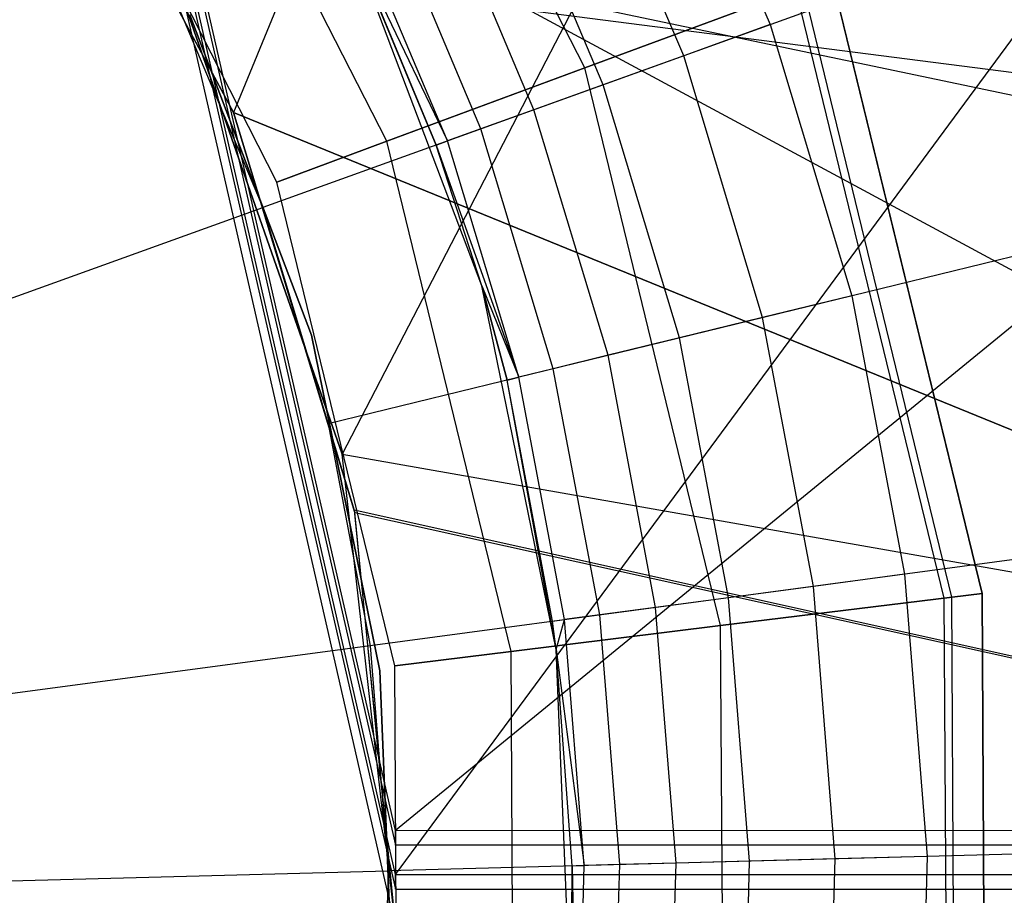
# Model space of a CAD drawing. Extents: x 0.1 to 16.1, y -3 to 3.
# Tile 35 of 65: x 8.327 to 8.466, y 0.005 to 0.128. Entities that reach past the tile are written whole.
import ezdxf

# ---------------------------------------------------------------- set-up
doc = ezdxf.new("R2010")
doc.units = 0
doc.header["$LTSCALE"] = 2.54
doc.layers.get('0').update_dxf_attribs({"color": 13, "linetype": 'CONTINUOUS'})

# ---------------------------------------------------------------- blocks, each defined once
blk = doc.blocks.new('DROPS_WOOD_D_PM_STL')
at = {"color": 0}
for p, q in [((9.3568, 0.81357, 16.44716), (8.38, 0.01362, 16.34983)), ((9.3568, 0.81357, 16.44716), (8.38, 0.01362, 16.34983)), ((8.38, 0.00745, 28.33293), (8.97008, 0.80749, 28.24432)), ((8.38, 0.00745, 28.33293), (8.97008, 0.80749, 28.24432)), ((8.6386, 0.8, 20.89945), (8.35716, 0.11481, 20.86558)), ((8.6386, 0.8, 20.89945), (8.35716, 0.11481, 20.86558)), ((8.75179, 0.8, 32.39413), (8.3725, 0.06666, 32.36353)), ((8.75179, 0.8, 32.39413), (8.3725, 0.06666, 32.36353)), ((8.64096, 0.2023, 2.22278), (8.36132, 0.10145, 2.19005)), ((8.64096, 0.2023, 2.22278), (8.36132, 0.10145, 2.19005)), ((8.40668, 0.12111, 213.31155), (8.36994, 0.19318, 213.31155)), ((8.40668, 0.12111, 213.31155), (8.36994, 0.19318, 213.31155)), ((8.40668, 0.12111, 213.4656), (8.36994, 0.19318, 213.4656)), ((8.40668, 0.12111, 213.4656), (8.36994, 0.19318, 213.4656)), ((8.37878, 0.11077, 213.33528), (8.34518, 0.17668, 213.33528)), ((8.37878, 0.11077, 213.33528), (8.34518, 0.17668, 213.33528)), ((8.37878, 0.11077, 213.44189), (8.34518, 0.17668, 213.44189)), ((8.37878, 0.11077, 213.44189), (8.34518, 0.17668, 213.44189)), ((8.32939, 0.16674, 27.84569), (8.6386, 0, 27.80972)), ((8.32939, 0.16674, 27.84569), (8.6386, 0, 27.80972)), ((8.32939, 0.16674, 27.84569), (8.35716, 0.11481, 27.84359)), ((8.32939, 0.16674, 27.84569), (8.35716, 0.11481, 27.84359)), ((8.35716, 0.11481, 20.86558), (8.32953, 0.16654, 20.86349)), ((8.35716, 0.11481, 20.86558), (8.32953, 0.16654, 20.86349)), ((8.3633, 0.10503, 213.36956), (8.33144, 0.16753, 213.36956)), ((8.3633, 0.10503, 213.40759), (8.33144, 0.16753, 213.40759)), ((8.3633, 0.10503, 213.36956), (8.33144, 0.16753, 213.36956)), ((8.3633, 0.10503, 213.40759), (8.33144, 0.16753, 213.40759)), ((8.41724, 0.16399, 16.33972), (8.43276, 0.12721, 16.33972)), ((8.41724, 0.16399, 16.33972), (8.43276, 0.12721, 16.33972)), ((8.42059, 0.12282, 16.33802), (8.4056, 0.15833, 16.33802)), ((8.42059, 0.12282, 16.33802), (8.4056, 0.15833, 16.33802)), ((8.40924, 0.11873, 16.33303), (8.39476, 0.15306, 16.33303)), ((8.40924, 0.11873, 16.33303), (8.39476, 0.15306, 16.33303)), ((8.3995, 0.11522, 16.32508), (8.38545, 0.14853, 16.32508)), ((8.3995, 0.11522, 16.32508), (8.38545, 0.14853, 16.32508)), ((8.39203, 0.11253, 16.31472), (8.3783, 0.14505, 16.31472)), ((8.39203, 0.11253, 16.31472), (8.3783, 0.14505, 16.31472)), ((8.38, 0.01362, 16.34983), (8.35029, 0.14379, 16.34884)), ((8.38, 0.01362, 16.34983), (8.35029, 0.14379, 16.34884)), ((8.38733, 0.11083, 16.30267), (8.37381, 0.14287, 16.30267)), ((8.38733, 0.11083, 16.30267), (8.37381, 0.14287, 16.30267)), ((8.35029, 0.14172, 20.35341), (8.38, 0.01156, 20.35547)), ((8.97008, 0.01151, 20.44449), (8.35029, 0.14172, 20.35341)), ((8.97008, 0.01151, 20.44449), (8.35029, 0.14172, 20.35341)), ((8.35029, 0.14172, 20.35341), (8.38, 0.01156, 20.35547)), ((8.65928, 0.14152, 2.22278), (8.37051, 0.07097, 2.19005)), ((8.65928, 0.14152, 2.22278), (8.37051, 0.07097, 2.19005)), ((8.39217, 0.09042, 16.03972), (8.37362, 0.13933, 16.03972)), ((8.37362, 0.13933, 16.03972), (8.38573, 0.11025, 16.28972)), ((8.38573, 0.11025, 16.28972), (8.37362, 0.13933, 16.28972)), ((8.37362, 0.13933, 16.03972), (8.38573, 0.11025, 16.28972)), ((8.39217, 0.09042, 16.03972), (8.37362, 0.13933, 16.03972)), ((8.37362, 0.13933, 16.28972), (8.38733, 0.11083, 16.30267)), ((8.37362, 0.13933, 16.28972), (8.38733, 0.11083, 16.30267)), ((8.38573, 0.11025, 16.28972), (8.37362, 0.13933, 16.28972)), ((8.38, 0.00745, 28.33293), (8.35029, 0.13761, 28.33513)), ((8.38, 0.00745, 28.33293), (8.35029, 0.13761, 28.33513)), ((8.35029, 0.13555, 32.3397), (9.3568, 0.00543, 32.24166)), ((8.35029, 0.13555, 32.3397), (9.3568, 0.00543, 32.24166)), ((8.35029, 0.13555, 32.3397), (8.38, 0.00538, 32.33857)), ((8.35029, 0.13555, 32.3397), (8.38, 0.00538, 32.33857)), ((8.40668, 0.12111, 213.31155), (8.44146, 0.134, 213.30308)), ((8.40668, 0.12111, 213.31155), (8.44146, 0.134, 213.30308)), ((8.44146, 0.134, 213.47407), (8.40668, 0.12111, 213.4656)), ((8.44146, 0.134, 213.47407), (8.40668, 0.12111, 213.4656)), ((8.44146, 0.134, 213.38308), (8.46262, 0.04703, 213.38308)), ((8.46262, 0.04703, 213.30308), (8.44146, 0.134, 213.30308)), ((8.44146, 0.134, 213.47407), (8.46262, 0.04703, 213.47407)), ((8.46262, 0.04703, 213.30308), (8.44146, 0.134, 213.30308)), ((8.44146, 0.134, 213.47407), (8.46262, 0.04703, 213.47407)), ((8.46262, 0.04703, 213.39407), (8.44146, 0.134, 213.39407)), ((8.46262, 0.04703, 213.39407), (8.44146, 0.134, 213.39407)), ((8.44146, 0.134, 213.38308), (8.46262, 0.04703, 213.38308)), ((8.4573, 0.04638, 213.38735), (8.43643, 0.13214, 213.38735)), ((8.4573, 0.04638, 213.38735), (8.43643, 0.13214, 213.38735)), ((8.45835, 0.04651, 213.39202), (8.43743, 0.13251, 213.39202)), ((8.45835, 0.04651, 213.39202), (8.43743, 0.13251, 213.39202)), ((8.34894, 0.13078, 2.19005), (8.36132, 0.10145, 2.19005)), ((8.34894, 0.13078, 2.19005), (8.36132, 0.10145, 2.19005)), ((8.3725, 0.06666, 32.36353), (8.35029, 0.13017, 32.36249)), ((8.35029, 0.13017, 38.3564), (8.38, 0, 38.3564)), ((8.35029, 0.13017, 38.3564), (8.38, 0, 38.3564)), ((8.35029, 0.13017, 38.3564), (8.3725, 0.06666, 32.36353)), ((8.35029, 0.13017, 38.3564), (8.3725, 0.06666, 32.36353)), ((8.3725, 0.06666, 32.36353), (8.35029, 0.13017, 32.36249)), ((8.35103, 0.12861, 28.35251), (8.36815, 0.08347, 28.35251)), ((8.36815, 0.08347, 27.85251), (8.35103, 0.12861, 27.85251)), ((8.36815, 0.08347, 27.85251), (8.35103, 0.12861, 27.85251)), ((8.35103, 0.12861, 28.35251), (8.36815, 0.08347, 28.35251)), ((8.35103, 0.12861, 20.86645), (8.36815, 0.08347, 20.86645)), ((8.36815, 0.08347, 20.36645), (8.35103, 0.12861, 20.36645)), ((8.36815, 0.08347, 20.36645), (8.35103, 0.12861, 20.36645)), ((8.35103, 0.12861, 20.86645), (8.36815, 0.08347, 20.86645)), ((8.43276, 0.12721, 16.33972), (8.42059, 0.12282, 16.33802)), ((8.43276, 0.12721, 16.33972), (8.42059, 0.12282, 16.33802)), ((8.43276, 0.12721, 16.33972), (8.44429, 0.089, 16.33972)), ((8.43276, 0.12721, 16.33972), (8.44429, 0.089, 16.33972)), ((8.42059, 0.12282, 16.33802), (8.40924, 0.11873, 16.33303)), ((8.42059, 0.12282, 16.33802), (8.40924, 0.11873, 16.33303)), ((8.43171, 0.08593, 16.33802), (8.42059, 0.12282, 16.33802)), ((8.43171, 0.08593, 16.33802), (8.42059, 0.12282, 16.33802)), ((8.37878, 0.11077, 213.33528), (8.40668, 0.12111, 213.31155)), ((8.37878, 0.11077, 213.33528), (8.40668, 0.12111, 213.31155)), ((8.40668, 0.12111, 213.4656), (8.37878, 0.11077, 213.44189)), ((8.40668, 0.12111, 213.4656), (8.37878, 0.11077, 213.44189)), ((8.4258, 0.04251, 213.31155), (8.40668, 0.12111, 213.31155)), ((8.4258, 0.04251, 213.31155), (8.40668, 0.12111, 213.31155)), ((8.4258, 0.04251, 213.4656), (8.40668, 0.12111, 213.4656)), ((8.4258, 0.04251, 213.4656), (8.40668, 0.12111, 213.4656)), ((8.40924, 0.11873, 16.33303), (8.3995, 0.11522, 16.32508)), ((8.40924, 0.11873, 16.33303), (8.3995, 0.11522, 16.32508)), ((8.42, 0.08306, 16.33303), (8.40924, 0.11873, 16.33303)), ((8.42, 0.08306, 16.33303), (8.40924, 0.11873, 16.33303)), ((8.3995, 0.11522, 16.32508), (8.39203, 0.11253, 16.31472)), ((8.3995, 0.11522, 16.32508), (8.39203, 0.11253, 16.31472)), ((8.40994, 0.08061, 16.32508), (8.3995, 0.11522, 16.32508)), ((8.40994, 0.08061, 16.32508), (8.3995, 0.11522, 16.32508)), ((8.37425, 0.05845, 20.86698), (8.35716, 0.11481, 20.86558)), ((8.35716, 0.11481, 20.86558), (8.6386, 0, 20.89945)), ((8.6386, 0, 27.80972), (8.35716, 0.11481, 27.84359)), ((8.35716, 0.11481, 27.84359), (8.37418, 0.0588, 27.8422)), ((8.35716, 0.11481, 20.86558), (8.6386, 0, 20.89945)), ((8.6386, 0, 27.80972), (8.35716, 0.11481, 27.84359)), ((8.37425, 0.05845, 20.86698), (8.35716, 0.11481, 20.86558)), ((8.35716, 0.11481, 27.84359), (8.37418, 0.0588, 27.8422)), ((8.35716, 0.11481, 27.84359), (8.35716, 0.11481, 20.86558)), ((8.35716, 0.11481, 27.84359), (8.35716, 0.11481, 20.86558)), ((8.39203, 0.11253, 16.31472), (8.38733, 0.11083, 16.30267)), ((8.39203, 0.11253, 16.31472), (8.38733, 0.11083, 16.30267)), ((8.40222, 0.07872, 16.31472), (8.39203, 0.11253, 16.31472)), ((8.40222, 0.07872, 16.31472), (8.39203, 0.11253, 16.31472)), ((8.3633, 0.10503, 213.36956), (8.37878, 0.11077, 213.33528)), ((8.3633, 0.10503, 213.36956), (8.37878, 0.11077, 213.33528)), ((8.37878, 0.11077, 213.44189), (8.3633, 0.10503, 213.40759)), ((8.37878, 0.11077, 213.44189), (8.3633, 0.10503, 213.40759)), ((8.39627, 0.03888, 213.33528), (8.37878, 0.11077, 213.33528)), ((8.39627, 0.03888, 213.33528), (8.37878, 0.11077, 213.33528)), ((8.39627, 0.03888, 213.44189), (8.37878, 0.11077, 213.44189)), ((8.39627, 0.03888, 213.44189), (8.37878, 0.11077, 213.44189)), ((8.38573, 0.11025, 16.28972), (8.38733, 0.11083, 16.30267)), ((8.38573, 0.11025, 16.28972), (8.38733, 0.11083, 16.30267)), ((8.39217, 0.09042, 16.03972), (8.38573, 0.11025, 16.28972)), ((8.39217, 0.09042, 16.03972), (8.38573, 0.11025, 16.28972)), ((8.39217, 0.09042, 16.28972), (8.38573, 0.11025, 16.28972)), ((8.38573, 0.11025, 16.28972), (8.39737, 0.07754, 16.30267)), ((8.38573, 0.11025, 16.28972), (8.39737, 0.07754, 16.30267)), ((8.39217, 0.09042, 16.28972), (8.38573, 0.11025, 16.28972)), ((8.39737, 0.07754, 16.30267), (8.38733, 0.11083, 16.30267)), ((8.39737, 0.07754, 16.30267), (8.38733, 0.11083, 16.30267)), ((8.37989, 0.03686, 213.36956), (8.3633, 0.10503, 213.36956)), ((8.37989, 0.03686, 213.40759), (8.3633, 0.10503, 213.40759)), ((8.3633, 0.10503, 213.40759), (8.3633, 0.10503, 213.36956)), ((8.37989, 0.03686, 213.36956), (8.3633, 0.10503, 213.36956)), ((8.3633, 0.10503, 213.40759), (8.3633, 0.10503, 213.36956)), ((8.37989, 0.03686, 213.40759), (8.3633, 0.10503, 213.40759)), ((8.08, 0, 2.18815), (8.36132, 0.10145, 2.19005)), ((8.08, 0, 2.18815), (8.36132, 0.10145, 2.19005)), ((8.36132, 0.10145, 2.19005), (8.37051, 0.07097, 2.19005)), ((8.36132, 0.10145, 2.19005), (8.37051, 0.07097, 2.19005)), ((8.40263, 0.03917, 16.03972), (8.39217, 0.09042, 16.03972)), ((8.39217, 0.09042, 16.03972), (8.39217, 0.09042, 16.28972)), ((8.39217, 0.09042, 16.03972), (8.39217, 0.09042, 16.28972)), ((8.39217, 0.09042, 16.03972), (8.39571, 0.07713, 16.28972)), ((8.39571, 0.07713, 16.28972), (8.39217, 0.09042, 16.28972)), ((8.39217, 0.09042, 16.03972), (8.39571, 0.07713, 16.28972)), ((8.40263, 0.03917, 16.03972), (8.39217, 0.09042, 16.03972)), ((8.39217, 0.09042, 16.28972), (8.39737, 0.07754, 16.30267)), ((8.39571, 0.07713, 16.28972), (8.39217, 0.09042, 16.28972)), ((8.39217, 0.09042, 16.28972), (8.39737, 0.07754, 16.30267)), ((8.44429, 0.089, 16.33972), (8.43171, 0.08593, 16.33802)), ((8.44429, 0.089, 16.33972), (8.43171, 0.08593, 16.33802)), ((8.44429, 0.089, 16.33972), (8.45168, 0.04977, 16.33972)), ((8.44429, 0.089, 16.33972), (8.45168, 0.04977, 16.33972)), ((8.43171, 0.08593, 16.33802), (8.42, 0.08306, 16.33303)), ((8.43171, 0.08593, 16.33802), (8.42, 0.08306, 16.33303)), ((8.43886, 0.04805, 16.33802), (8.43171, 0.08593, 16.33802)), ((8.43886, 0.04805, 16.33802), (8.43171, 0.08593, 16.33802)), ((8.36815, 0.08347, 28.35251), (8.37781, 0.03616, 28.35251)), ((8.37781, 0.03616, 27.85251), (8.36815, 0.08347, 27.85251)), ((8.36815, 0.08347, 27.85251), (8.36815, 0.08347, 28.35251)), ((8.36815, 0.08347, 27.85251), (8.36815, 0.08347, 28.35251)), ((8.37781, 0.03616, 27.85251), (8.36815, 0.08347, 27.85251)), ((8.36815, 0.08347, 28.35251), (8.37781, 0.03616, 28.35251)), ((8.36815, 0.08347, 20.86645), (8.37781, 0.03616, 20.86645)), ((8.37781, 0.03616, 20.36645), (8.36815, 0.08347, 20.36645)), ((8.36815, 0.08347, 20.36645), (8.36815, 0.08347, 20.86645)), ((8.36815, 0.08347, 20.36645), (8.36815, 0.08347, 20.86645)), ((8.37781, 0.03616, 20.36645), (8.36815, 0.08347, 20.36645)), ((8.36815, 0.08347, 20.86645), (8.37781, 0.03616, 20.86645)), ((8.42, 0.08306, 16.33303), (8.40994, 0.08061, 16.32508)), ((8.42, 0.08306, 16.33303), (8.40994, 0.08061, 16.32508)), ((8.4269, 0.04645, 16.33303), (8.42, 0.08306, 16.33303)), ((8.4269, 0.04645, 16.33303), (8.42, 0.08306, 16.33303)), ((8.40994, 0.08061, 16.32508), (8.40222, 0.07872, 16.31472)), ((8.40994, 0.08061, 16.32508), (8.40222, 0.07872, 16.31472)), ((8.41664, 0.04508, 16.32508), (8.40994, 0.08061, 16.32508)), ((8.41664, 0.04508, 16.32508), (8.40994, 0.08061, 16.32508)), ((8.67104, 0.07915, 2.22278), (8.37641, 0.03969, 2.19005)), ((8.67104, 0.07915, 2.22278), (8.37641, 0.03969, 2.19005)), ((8.40222, 0.07872, 16.31472), (8.39737, 0.07754, 16.30267)), ((8.40222, 0.07872, 16.31472), (8.39737, 0.07754, 16.30267)), ((8.40876, 0.04402, 16.31472), (8.40222, 0.07872, 16.31472)), ((8.40876, 0.04402, 16.31472), (8.40222, 0.07872, 16.31472)), ((8.39571, 0.07713, 16.28972), (8.39737, 0.07754, 16.30267)), ((8.39571, 0.07713, 16.28972), (8.39737, 0.07754, 16.30267)), ((8.40263, 0.03917, 16.03972), (8.39571, 0.07713, 16.28972)), ((8.40263, 0.03917, 16.03972), (8.39571, 0.07713, 16.28972)), ((8.40212, 0.04314, 16.28972), (8.39571, 0.07713, 16.28972)), ((8.40212, 0.04314, 16.28972), (8.39571, 0.07713, 16.28972)), ((8.40381, 0.04336, 16.30267), (8.39737, 0.07754, 16.30267)), ((8.40381, 0.04336, 16.30267), (8.39737, 0.07754, 16.30267)), ((8.37051, 0.07097, 2.19005), (8.37641, 0.03969, 2.19005)), ((8.37051, 0.07097, 2.19005), (8.37641, 0.03969, 2.19005)), ((8.38, 0, 32.3639), (8.3725, 0.06666, 32.36353)), ((8.3725, 0.06666, 32.36353), (8.75179, 0, 32.39413)), ((8.3725, 0.06666, 32.36353), (8.75179, 0, 32.39413)), ((8.38, 0, 38.3564), (8.3725, 0.06666, 32.36353)), ((8.38, 0, 32.3639), (8.3725, 0.06666, 32.36353)), ((8.38, 0, 38.3564), (8.3725, 0.06666, 32.36353)), ((8.37418, 0.0588, 27.8422), (8.38, 0, 27.84171)), ((8.6386, 0, 27.80972), (8.37418, 0.0588, 27.8422)), ((8.6386, 0, 27.80972), (8.37418, 0.0588, 27.8422)), ((8.37418, 0.0588, 27.8422), (8.37425, 0.05845, 20.86698)), ((8.37418, 0.0588, 27.8422), (8.38, 0, 27.84171)), ((8.37418, 0.0588, 27.8422), (8.37425, 0.05845, 20.86698)), ((8.38, 0, 20.86747), (8.37425, 0.05845, 20.86698)), ((8.37425, 0.05845, 20.86698), (8.6386, 0, 20.89945)), ((8.37425, 0.05845, 20.86698), (8.6386, 0, 20.89945)), ((8.38, 0, 20.86747), (8.37425, 0.05845, 20.86698)), ((8.45168, 0.04977, 16.33972), (8.43886, 0.04805, 16.33802)), ((8.45168, 0.04977, 16.33972), (8.43886, 0.04805, 16.33802)), ((8.45168, 0.04977, 16.33972), (8.45487, 0.00998, 16.33972)), ((8.45168, 0.04977, 16.33972), (8.45487, 0.00998, 16.33972)), ((8.43886, 0.04805, 16.33802), (8.4269, 0.04645, 16.33303)), ((8.43886, 0.04805, 16.33802), (8.4269, 0.04645, 16.33303)), ((8.44193, 0.00964, 16.33802), (8.43886, 0.04805, 16.33802)), ((8.44193, 0.00964, 16.33802), (8.43886, 0.04805, 16.33802)), ((8.4269, 0.04645, 16.33303), (8.41664, 0.04508, 16.32508)), ((8.4269, 0.04645, 16.33303), (8.41664, 0.04508, 16.32508)), ((8.4258, 0.04251, 213.31155), (8.46262, 0.04703, 213.30308)), ((8.4258, 0.04251, 213.31155), (8.46262, 0.04703, 213.30308)), ((8.46262, 0.04703, 213.47407), (8.4258, 0.04251, 213.4656)), ((8.46262, 0.04703, 213.47407), (8.4258, 0.04251, 213.4656)), ((8.42988, 0.00932, 16.33303), (8.4269, 0.04645, 16.33303)), ((8.42988, 0.00932, 16.33303), (8.4269, 0.04645, 16.33303)), ((8.46262, 0.04703, 213.38308), (8.4573, 0.04638, 213.38735)), ((8.46262, 0.04703, 213.38308), (8.4573, 0.04638, 213.38735)), ((8.4573, 0.04638, 213.38735), (8.45835, 0.04651, 213.39202)), ((8.4573, 0.04638, 213.38735), (8.45835, 0.04651, 213.39202)), ((8.45782, -0.04188, 213.38735), (8.4573, 0.04638, 213.38735)), ((8.45782, -0.04188, 213.38735), (8.4573, 0.04638, 213.38735)), ((8.45835, 0.04651, 213.39202), (8.46262, 0.04703, 213.39407)), ((8.45835, 0.04651, 213.39202), (8.46262, 0.04703, 213.39407)), ((8.45888, -0.042, 213.39202), (8.45835, 0.04651, 213.39202)), ((8.45888, -0.042, 213.39202), (8.45835, 0.04651, 213.39202)), ((8.46262, 0.04703, 213.38308), (8.46315, -0.04247, 213.38308)), ((8.46315, -0.04247, 213.30308), (8.46262, 0.04703, 213.30308)), ((8.46262, 0.04703, 213.47407), (8.46315, -0.04247, 213.47407)), ((8.46315, -0.04247, 213.30308), (8.46262, 0.04703, 213.30308)), ((8.46262, 0.04703, 213.47407), (8.46315, -0.04247, 213.47407)), ((8.46315, -0.04247, 213.39407), (8.46262, 0.04703, 213.39407)), ((8.46315, -0.04247, 213.39407), (8.46262, 0.04703, 213.39407)), ((8.46262, 0.04703, 213.38308), (8.46315, -0.04247, 213.38308)), ((8.41664, 0.04508, 16.32508), (8.40876, 0.04402, 16.31472)), ((8.41664, 0.04508, 16.32508), (8.40876, 0.04402, 16.31472)), ((8.41952, 0.00904, 16.32508), (8.41664, 0.04508, 16.32508)), ((8.41952, 0.00904, 16.32508), (8.41664, 0.04508, 16.32508)), ((8.40212, 0.04314, 16.28972), (8.40381, 0.04336, 16.30267)), ((8.40263, 0.03917, 16.03972), (8.40212, 0.04314, 16.28972)), ((8.40263, 0.03917, 16.28972), (8.40212, 0.04314, 16.28972)), ((8.40263, 0.03917, 16.03972), (8.40212, 0.04314, 16.28972)), ((8.40263, 0.03917, 16.28972), (8.40381, 0.04336, 16.30267)), ((8.40876, 0.04402, 16.31472), (8.40381, 0.04336, 16.30267)), ((8.40876, 0.04402, 16.31472), (8.40381, 0.04336, 16.30267)), ((8.40659, 0.0087, 16.30267), (8.40381, 0.04336, 16.30267)), ((8.40659, 0.0087, 16.30267), (8.40381, 0.04336, 16.30267)), ((8.41158, 0.00883, 16.31472), (8.40876, 0.04402, 16.31472)), ((8.41158, 0.00883, 16.31472), (8.40876, 0.04402, 16.31472)), ((8.39627, 0.03888, 213.33528), (8.4258, 0.04251, 213.31155)), ((8.39627, 0.03888, 213.33528), (8.4258, 0.04251, 213.31155)), ((8.4258, 0.04251, 213.4656), (8.39627, 0.03888, 213.44189)), ((8.4258, 0.04251, 213.4656), (8.39627, 0.03888, 213.44189)), ((8.42628, -0.03839, 213.31155), (8.4258, 0.04251, 213.31155)), ((8.42628, -0.03839, 213.31155), (8.4258, 0.04251, 213.31155)), ((8.42628, -0.03839, 213.4656), (8.4258, 0.04251, 213.4656)), ((8.42628, -0.03839, 213.4656), (8.4258, 0.04251, 213.4656)), ((8.37641, 0.03969, 2.19005), (8.08, 0, 2.18815)), ((8.37641, 0.03969, 2.19005), (8.08, 0, 2.18815)), ((8.37641, 0.03969, 2.19005), (8.37895, 0.00796, 2.19005)), ((8.37641, 0.03969, 2.19005), (8.37895, 0.00796, 2.19005)), ((8.37989, 0.03686, 213.36956), (8.39627, 0.03888, 213.33528)), ((8.37989, 0.03686, 213.36956), (8.39627, 0.03888, 213.33528)), ((8.39627, 0.03888, 213.44189), (8.37989, 0.03686, 213.40759)), ((8.39627, 0.03888, 213.44189), (8.37989, 0.03686, 213.40759)), ((8.39671, -0.03511, 213.33528), (8.39627, 0.03888, 213.33528)), ((8.39671, -0.03511, 213.33528), (8.39627, 0.03888, 213.33528)), ((8.39671, -0.03511, 213.44189), (8.39627, 0.03888, 213.44189)), ((8.39671, -0.03511, 213.44189), (8.39627, 0.03888, 213.44189)), ((8.40474, -0.01309, 16.03972), (8.40263, 0.03917, 16.03972)), ((8.40488, 0.00865, 16.28972), (8.40263, 0.03917, 16.03972)), ((8.40474, -0.01309, 16.03972), (8.40263, 0.03917, 16.03972)), ((8.40488, 0.00865, 16.28972), (8.40263, 0.03917, 16.03972)), ((8.40488, 0.00865, 16.28972), (8.40263, 0.03917, 16.28972)), ((8.40263, 0.03917, 16.28972), (8.40263, 0.03917, 16.03972)), ((8.40263, 0.03917, 16.28972), (8.40263, 0.03917, 16.03972)), ((8.40263, 0.03917, 16.28972), (8.40659, 0.0087, 16.30267)), ((8.40263, 0.03917, 16.28972), (8.40659, 0.0087, 16.30267)), ((8.40488, 0.00865, 16.28972), (8.40263, 0.03917, 16.28972)), ((8.37781, 0.03616, 28.35251), (8.37976, -0.01208, 28.35251)), ((8.37976, -0.01208, 27.85251), (8.37781, 0.03616, 27.85251)), ((8.37781, 0.03616, 27.85251), (8.37781, 0.03616, 28.35251)), ((8.37781, 0.03616, 27.85251), (8.37781, 0.03616, 28.35251)), ((8.37976, -0.01208, 27.85251), (8.37781, 0.03616, 27.85251)), ((8.37781, 0.03616, 28.35251), (8.37976, -0.01208, 28.35251)), ((8.37781, 0.03616, 20.86645), (8.37976, -0.01208, 20.86645)), ((8.37976, -0.01208, 20.36645), (8.37781, 0.03616, 20.36645)), ((8.37781, 0.03616, 20.36645), (8.37781, 0.03616, 20.86645)), ((8.37781, 0.03616, 20.36645), (8.37781, 0.03616, 20.86645)), ((8.37976, -0.01208, 20.36645), (8.37781, 0.03616, 20.36645)), ((8.37781, 0.03616, 20.86645), (8.37976, -0.01208, 20.86645)), ((8.3803, -0.03329, 213.36956), (8.37989, 0.03686, 213.36956)), ((8.3803, -0.03329, 213.40759), (8.37989, 0.03686, 213.40759)), ((8.37989, 0.03686, 213.40759), (8.37989, 0.03686, 213.36956)), ((8.3803, -0.03329, 213.36956), (8.37989, 0.03686, 213.36956)), ((8.37989, 0.03686, 213.40759), (8.37989, 0.03686, 213.36956)), ((8.3803, -0.03329, 213.40759), (8.37989, 0.03686, 213.40759)), ((8.67611, 0.01587, 2.22278), (8.37895, 0.00796, 2.19005)), ((8.67611, 0.01587, 2.22278), (8.37895, 0.00796, 2.19005)), ((9.3568, 0.01357, 16.44675), (8.38, 0.01362, 16.34983)), ((8.38, 0.01156, 20.35547), (8.38, 0.01362, 16.34983)), ((9.3568, 0.01357, 16.44675), (8.38, 0.01362, 16.34983)), ((8.38, 0.01156, 20.35547), (8.38, 0.01362, 16.34983)), ((8.97008, 0.01151, 20.44449), (8.38, 0.01156, 20.35547)), ((8.97008, 0.01151, 20.44449), (8.38, 0.01156, 20.35547)), ((8.45487, 0.00998, 16.33972), (8.44193, 0.00964, 16.33802)), ((8.45487, 0.00998, 16.33972), (8.44193, 0.00964, 16.33802)), ((8.45487, 0.00998, 16.33972), (8.4538, -0.02992, 16.33972)), ((8.45487, 0.00998, 16.33972), (8.4538, -0.02992, 16.33972)), ((8.40474, -0.01309, 16.03972), (8.40488, 0.00865, 16.28972)), ((8.40474, -0.01309, 16.28972), (8.40488, 0.00865, 16.28972)), ((8.40474, -0.01309, 16.03972), (8.40488, 0.00865, 16.28972)), ((8.40474, -0.01309, 16.28972), (8.40488, 0.00865, 16.28972)), ((8.40488, 0.00865, 16.28972), (8.40659, 0.0087, 16.30267)), ((8.40488, 0.00865, 16.28972), (8.40659, 0.0087, 16.30267)), ((8.40488, 0.00865, 16.28972), (8.40566, -0.02607, 16.30267)), ((8.40488, 0.00865, 16.28972), (8.40566, -0.02607, 16.30267)), ((8.40566, -0.02607, 16.30267), (8.40659, 0.0087, 16.30267)), ((8.40566, -0.02607, 16.30267), (8.40659, 0.0087, 16.30267)), ((8.41158, 0.00883, 16.31472), (8.40659, 0.0087, 16.30267)), ((8.41158, 0.00883, 16.31472), (8.40659, 0.0087, 16.30267)), ((8.41064, -0.02646, 16.31472), (8.41158, 0.00883, 16.31472)), ((8.41064, -0.02646, 16.31472), (8.41158, 0.00883, 16.31472)), ((8.41952, 0.00904, 16.32508), (8.41158, 0.00883, 16.31472)), ((8.41952, 0.00904, 16.32508), (8.41158, 0.00883, 16.31472)), ((8.41856, -0.0271, 16.32508), (8.41952, 0.00904, 16.32508)), ((8.41856, -0.0271, 16.32508), (8.41952, 0.00904, 16.32508)), ((8.42988, 0.00932, 16.33303), (8.41952, 0.00904, 16.32508)), ((8.42988, 0.00932, 16.33303), (8.41952, 0.00904, 16.32508)), ((8.42888, -0.02793, 16.33303), (8.42988, 0.00932, 16.33303)), ((8.42888, -0.02793, 16.33303), (8.42988, 0.00932, 16.33303)), ((8.44193, 0.00964, 16.33802), (8.42988, 0.00932, 16.33303)), ((8.44193, 0.00964, 16.33802), (8.42988, 0.00932, 16.33303)), ((8.4409, -0.02889, 16.33802), (8.44193, 0.00964, 16.33802)), ((8.4409, -0.02889, 16.33802), (8.44193, 0.00964, 16.33802)), ((8.08, 0, 2.18815), (8.37895, 0.00796, 2.19005)), ((8.08, 0, 2.18815), (8.37895, 0.00796, 2.19005)), ((8.37895, 0.00796, 2.19005), (8.3781, -0.02386, 2.19005)), ((8.37895, 0.00796, 2.19005), (8.3781, -0.02386, 2.19005)), ((8.38, 0.00745, 28.33293), (8.97008, 0.00749, 28.24391)), ((8.38, 0.00745, 28.33293), (8.97008, 0.00749, 28.24391)), ((8.38, 0.00538, 32.33857), (8.38, 0.00745, 28.33293)), ((8.38, 0.00538, 32.33857), (8.38, 0.00745, 28.33293)), ((8.38, 0.00538, 32.33857), (9.3568, 0.00543, 32.24166)), ((8.38, 0.00538, 32.33857), (9.3568, 0.00543, 32.24166))]:
    blk.add_line(p, q, dxfattribs=at)

msp = doc.modelspace()

# ---------------------------------------------------------------- block references
at = {"color": 250}
msp.add_blockref('DROPS_WOOD_D_PM_STL', (0, 0), dxfattribs=at)

doc.saveas('drawing.dxf')
